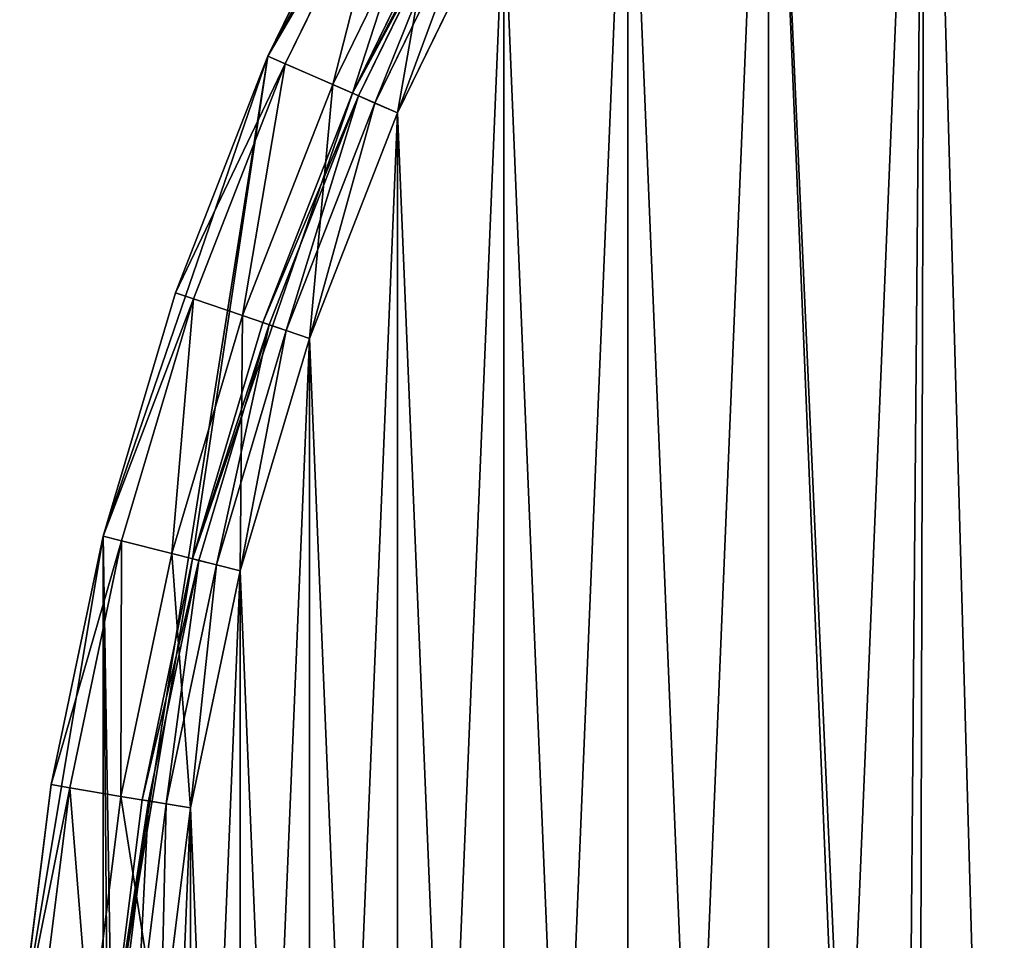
# Model space of a CAD drawing. Extents: x 4 to 698, y -308 to 195.
# Tile 175 of 256: x 300 to 316, y 6 to 21. Entities that reach past the tile are written whole.
import ezdxf

# ---------------------------------------------------------------- set-up
doc = ezdxf.new("R2010")
doc.units = 0
doc.header["$LTSCALE"] = 25.4
doc.layers.get('0').update_dxf_attribs({"color": 13, "linetype": 'CONTINUOUS'})

# ---------------------------------------------------------------- blocks, each defined once
blk = doc.blocks.new('DISK-III-7644_STL')
at = {"color": 250}
for p, q in [((304.379, 20.085, 585.61), (308.31, 27.347, 585.61)), ((304.379, 20.085, 585.61), (308.31, 27.347, 585.61)), ((309.566, 26.527, 585.61), (305.753, 19.482, 585.61)), ((309.566, 26.527, 585.61), (305.753, 19.482, 585.61)), ((304.379, 20.085, 585.61), (306.194, 23.797, 558.91)), ((306.194, 23.797, 558.91), (304.379, 20.085, 558.91)), ((304.379, 20.085, 585.61), (306.194, 23.797, 558.91)), ((306.194, 23.797, 558.91), (304.379, 20.085, 558.91)), ((306.465, 23.651, 557.76), (304.662, 19.961, 557.76)), ((306.465, 23.651, 557.76), (304.662, 19.961, 557.76)), ((307.206, 23.25, 556.918), (305.433, 19.623, 556.918)), ((307.206, 23.25, 556.918), (305.433, 19.623, 556.918)), ((305.753, 19.482, 585.61), (307.514, 23.083, 558.91)), ((305.753, 19.482, 585.61), (307.514, 23.083, 558.91)), ((305.753, 19.482, 558.91), (307.514, 23.083, 558.91)), ((305.753, 19.482, 558.91), (307.514, 23.083, 558.91)), ((305.851, 19.439, 558.51), (307.608, 23.032, 558.51)), ((305.851, 19.439, 558.51), (307.608, 23.032, 558.51)), ((306.119, 19.322, 558.217), (307.865, 22.893, 558.217)), ((306.119, 19.322, 558.217), (307.865, 22.893, 558.217)), ((306.486, 19.161, 556.61), (308.217, 22.703, 556.61)), ((306.486, 19.161, 558.11), (308.217, 22.703, 558.11)), ((306.486, 19.161, 556.61), (308.217, 22.703, 556.61)), ((306.486, 19.161, 558.11), (308.217, 22.703, 558.11)), ((301.698, 12.274, 585.61), (304.379, 20.085, 585.61)), ((301.698, 12.274, 585.61), (304.379, 20.085, 585.61)), ((304.379, 20.085, 585.61), (302.877, 16.235, 558.91)), ((304.379, 20.085, 585.61), (302.877, 16.235, 558.91)), ((304.379, 20.085, 558.91), (302.877, 16.235, 558.91)), ((304.379, 20.085, 558.91), (302.877, 16.235, 558.91)), ((304.379, 20.085, 585.61), (304.379, 20.085, 558.91)), ((304.379, 20.085, 585.61), (304.379, 20.085, 558.91)), ((304.662, 19.961, 557.76), (304.379, 20.085, 558.91)), ((304.662, 19.961, 557.76), (304.379, 20.085, 558.91)), ((304.662, 19.961, 557.76), (303.169, 16.135, 557.76)), ((304.662, 19.961, 557.76), (303.169, 16.135, 557.76)), ((305.433, 19.623, 556.918), (304.662, 19.961, 557.76)), ((305.433, 19.623, 556.918), (304.662, 19.961, 557.76)), ((305.433, 19.623, 556.918), (303.965, 15.862, 556.918)), ((305.433, 19.623, 556.918), (303.965, 15.862, 556.918)), ((306.486, 19.161, 556.61), (305.433, 19.623, 556.918)), ((306.486, 19.161, 556.61), (305.433, 19.623, 556.918)), ((305.753, 19.482, 585.61), (303.152, 11.906, 585.61)), ((305.753, 19.482, 585.61), (303.152, 11.906, 585.61)), ((305.753, 19.482, 585.61), (304.296, 15.748, 558.91)), ((304.296, 15.748, 558.91), (305.753, 19.482, 558.91)), ((305.753, 19.482, 585.61), (304.296, 15.748, 558.91)), ((304.296, 15.748, 558.91), (305.753, 19.482, 558.91)), ((304.397, 15.713, 558.51), (305.851, 19.439, 558.51)), ((304.397, 15.713, 558.51), (305.851, 19.439, 558.51)), ((305.753, 19.482, 585.61), (305.753, 19.482, 558.91)), ((305.753, 19.482, 585.61), (305.753, 19.482, 558.91)), ((305.753, 19.482, 558.91), (305.851, 19.439, 558.51)), ((305.753, 19.482, 558.91), (305.851, 19.439, 558.51)), ((305.851, 19.439, 558.51), (306.119, 19.322, 558.217)), ((305.851, 19.439, 558.51), (306.119, 19.322, 558.217)), ((304.674, 15.618, 558.217), (306.119, 19.322, 558.217)), ((304.674, 15.618, 558.217), (306.119, 19.322, 558.217)), ((306.119, 19.322, 558.217), (306.486, 19.161, 558.11)), ((306.119, 19.322, 558.217), (306.486, 19.161, 558.11)), ((305.053, 15.488, 556.61), (306.486, 19.161, 556.61)), ((305.053, 15.488, 558.11), (306.486, 19.161, 558.11)), ((305.053, 15.488, 556.61), (306.486, 19.161, 556.61)), ((305.053, 15.488, 558.11), (306.486, 19.161, 558.11)), ((301.698, 12.274, 585.61), (302.877, 16.235, 558.91)), ((302.877, 16.235, 558.91), (301.698, 12.274, 558.91)), ((301.698, 12.274, 585.61), (302.877, 16.235, 558.91)), ((302.877, 16.235, 558.91), (301.698, 12.274, 558.91)), ((303.169, 16.135, 557.76), (302.877, 16.235, 558.91)), ((303.169, 16.135, 557.76), (302.877, 16.235, 558.91)), ((303.169, 16.135, 557.76), (301.997, 12.199, 557.76)), ((303.169, 16.135, 557.76), (301.997, 12.199, 557.76)), ((303.965, 15.862, 556.918), (303.169, 16.135, 557.76)), ((303.965, 15.862, 556.918), (303.169, 16.135, 557.76)), ((303.965, 15.862, 556.918), (302.813, 11.992, 556.918)), ((303.965, 15.862, 556.918), (302.813, 11.992, 556.918)), ((303.152, 11.906, 585.61), (304.296, 15.748, 558.91)), ((303.152, 11.906, 585.61), (304.296, 15.748, 558.91)), ((303.152, 11.906, 558.91), (304.296, 15.748, 558.91)), ((303.152, 11.906, 558.91), (304.296, 15.748, 558.91)), ((303.256, 11.88, 558.51), (304.397, 15.713, 558.51)), ((303.256, 11.88, 558.51), (304.397, 15.713, 558.51)), ((305.053, 15.488, 556.61), (303.965, 15.862, 556.918)), ((305.053, 15.488, 556.61), (303.965, 15.862, 556.918)), ((304.296, 15.748, 558.91), (304.397, 15.713, 558.51)), ((304.296, 15.748, 558.91), (304.397, 15.713, 558.51)), ((304.397, 15.713, 558.51), (304.674, 15.618, 558.217)), ((304.397, 15.713, 558.51), (304.674, 15.618, 558.217)), ((303.54, 11.808, 558.217), (304.674, 15.618, 558.217)), ((303.54, 11.808, 558.217), (304.674, 15.618, 558.217)), ((304.674, 15.618, 558.217), (305.053, 15.488, 558.11)), ((304.674, 15.618, 558.217), (305.053, 15.488, 558.11)), ((303.928, 11.71, 556.61), (305.053, 15.488, 556.61)), ((303.928, 11.71, 558.11), (305.053, 15.488, 558.11)), ((303.928, 11.71, 556.61), (305.053, 15.488, 556.61)), ((303.928, 11.71, 558.11), (305.053, 15.488, 558.11)), ((300.339, 4.129, 585.61), (301.698, 12.274, 585.61)), ((300.339, 4.129, 585.61), (301.698, 12.274, 585.61)), ((301.698, 12.274, 585.61), (300.85, 8.23, 558.91)), ((301.698, 12.274, 585.61), (300.85, 8.23, 558.91)), ((301.698, 12.274, 558.91), (300.85, 8.23, 558.91)), ((301.698, 12.274, 558.91), (300.85, 8.23, 558.91)), ((301.997, 12.199, 557.76), (301.154, 8.179, 557.76)), ((301.997, 12.199, 557.76), (301.154, 8.179, 557.76)), ((301.698, 12.274, 585.61), (301.698, 12.274, 558.91)), ((301.698, 12.274, 585.61), (301.698, 12.274, 558.91)), ((301.997, 12.199, 557.76), (301.698, 12.274, 558.91)), ((301.997, 12.199, 557.76), (301.698, 12.274, 558.91)), ((302.813, 11.992, 556.918), (301.997, 12.199, 557.76)), ((302.813, 11.992, 556.918), (301.997, 12.199, 557.76)), ((303.152, 11.906, 585.61), (301.834, 4.005, 585.61)), ((303.152, 11.906, 585.61), (301.834, 4.005, 585.61)), ((302.813, 11.992, 556.918), (301.984, 8.04, 556.918)), ((302.813, 11.992, 556.918), (301.984, 8.04, 556.918)), ((303.152, 11.906, 585.61), (302.33, 7.983, 558.91)), ((302.33, 7.983, 558.91), (303.152, 11.906, 558.91)), ((303.152, 11.906, 585.61), (302.33, 7.983, 558.91)), ((302.33, 7.983, 558.91), (303.152, 11.906, 558.91)), ((302.435, 7.965, 558.51), (303.256, 11.88, 558.51)), ((302.435, 7.965, 558.51), (303.256, 11.88, 558.51)), ((303.928, 11.71, 556.61), (302.813, 11.992, 556.918)), ((303.928, 11.71, 556.61), (302.813, 11.992, 556.918)), ((303.152, 11.906, 585.61), (303.152, 11.906, 558.91)), ((303.152, 11.906, 585.61), (303.152, 11.906, 558.91)), ((303.152, 11.906, 558.91), (303.256, 11.88, 558.51)), ((303.152, 11.906, 558.91), (303.256, 11.88, 558.51)), ((303.256, 11.88, 558.51), (303.54, 11.808, 558.217)), ((303.256, 11.88, 558.51), (303.54, 11.808, 558.217)), ((302.724, 7.917, 558.217), (303.54, 11.808, 558.217)), ((302.724, 7.917, 558.217), (303.54, 11.808, 558.217)), ((303.119, 7.851, 556.61), (303.928, 11.71, 556.61)), ((303.119, 7.851, 558.11), (303.928, 11.71, 558.11)), ((303.119, 7.851, 556.61), (303.928, 11.71, 556.61)), ((303.119, 7.851, 558.11), (303.928, 11.71, 558.11)), ((303.54, 11.808, 558.217), (303.928, 11.71, 558.11)), ((303.54, 11.808, 558.217), (303.928, 11.71, 558.11)), ((300.339, 4.129, 585.61), (300.85, 8.23, 558.91)), ((300.85, 8.23, 558.91), (300.339, 4.129, 558.91)), ((300.339, 4.129, 585.61), (300.85, 8.23, 558.91)), ((300.85, 8.23, 558.91), (300.339, 4.129, 558.91)), ((301.154, 8.179, 557.76), (300.646, 4.104, 557.76)), ((301.154, 8.179, 557.76), (300.646, 4.104, 557.76)), ((301.154, 8.179, 557.76), (300.85, 8.23, 558.91)), ((301.154, 8.179, 557.76), (300.85, 8.23, 558.91)), ((301.984, 8.04, 556.918), (301.154, 8.179, 557.76)), ((301.984, 8.04, 556.918), (301.154, 8.179, 557.76)), ((301.984, 8.04, 556.918), (301.485, 4.034, 556.918)), ((301.984, 8.04, 556.918), (301.485, 4.034, 556.918)), ((303.119, 7.851, 556.61), (301.984, 8.04, 556.918)), ((303.119, 7.851, 556.61), (301.984, 8.04, 556.918)), ((301.834, 4.005, 585.61), (302.33, 7.983, 558.91)), ((301.834, 4.005, 585.61), (302.33, 7.983, 558.91)), ((301.834, 4.005, 558.91), (302.33, 7.983, 558.91)), ((301.834, 4.005, 558.91), (302.33, 7.983, 558.91)), ((301.941, 3.996, 558.51), (302.435, 7.965, 558.51)), ((301.941, 3.996, 558.51), (302.435, 7.965, 558.51)), ((302.232, 3.972, 558.217), (302.724, 7.917, 558.217)), ((302.232, 3.972, 558.217), (302.724, 7.917, 558.217)), ((302.33, 7.983, 558.91), (302.435, 7.965, 558.51)), ((302.33, 7.983, 558.91), (302.435, 7.965, 558.51)), ((302.435, 7.965, 558.51), (302.724, 7.917, 558.217)), ((302.435, 7.965, 558.51), (302.724, 7.917, 558.217)), ((302.724, 7.917, 558.217), (303.119, 7.851, 558.11)), ((302.724, 7.917, 558.217), (303.119, 7.851, 558.11)), ((302.631, 3.939, 556.61), (303.119, 7.851, 556.61)), ((302.631, 3.939, 558.11), (303.119, 7.851, 558.11)), ((302.631, 3.939, 556.61), (303.119, 7.851, 556.61)), ((302.631, 3.939, 558.11), (303.119, 7.851, 558.11))]:
    blk.add_line(p, q, dxfattribs=at)
mesh = blk.add_polyface(dxfattribs=at)
corners = [(301.698, -12.274, 585.61), (300.339, 4.129, 585.61), (300.339, -4.129, 585.61), (301.698, 12.274, 585.61), (301.834, -4.005, 585.61), (304.379, -20.085, 585.61), (303.152, -11.906, 585.61), (305.753, -19.482, 585.61), (308.31, -27.347, 585.61), (309.566, -26.527, 585.61), (313.382, -33.864, 585.61), (314.486, -32.848, 585.61), (319.457, -39.457, 585.61), (320.379, -38.273, 585.61), (326.371, -43.974, 585.61), (327.085, -42.654, 585.61), (333.933, -47.291, 585.61), (334.42, -45.872, 585.61), (341.938, -49.318, 585.61), (342.185, -47.839, 585.61), (350.168, -50, 585.61), (350.168, -48.5, 585.61), (358.398, -49.318, 585.61), (358.151, -47.839, 585.61), (365.916, -45.872, 585.61), (366.403, -47.291, 585.61), (373.252, -42.654, 585.61), (373.966, -43.974, 585.61), (379.957, -38.273, 585.61), (380.879, -39.457, 585.61), (385.851, -32.848, 585.61), (386.954, -33.864, 585.61), (390.771, -26.527, 585.61), (392.026, -27.347, 585.61), (394.583, -19.482, 585.61), (395.957, -20.085, 585.61), (397.184, -11.906, 585.61), (398.638, -12.274, 585.61), (398.502, -4.005, 585.61), (398.502, 4.005, 585.61), (301.834, 4.005, 585.61), (304.379, 20.085, 585.61), (303.152, 11.906, 585.61), (305.753, 19.482, 585.61), (308.31, 27.347, 585.61), (309.566, 26.527, 585.61), (313.382, 33.864, 585.61), (314.486, 32.848, 585.61), (319.457, 39.457, 585.61), (320.379, 38.273, 585.61), (326.371, 43.974, 585.61), (327.085, 42.654, 585.61), (333.933, 47.291, 585.61), (334.42, 45.872, 585.61), (341.938, 49.318, 585.61), (342.185, 47.839, 585.61), (350.168, 50, 585.61), (350.168, 48.5, 585.61), (358.151, 47.839, 585.61), (358.398, 49.318, 585.61), (365.916, 45.872, 585.61), (366.403, 47.291, 585.61), (373.252, 42.654, 585.61), (373.966, 43.974, 585.61), (379.957, 38.273, 585.61), (380.879, 39.457, 585.61), (385.851, 32.848, 585.61), (386.954, 33.864, 585.61), (390.771, 26.527, 585.61), (392.026, 27.347, 585.61), (394.583, 19.482, 585.61), (395.957, 20.085, 585.61), (397.184, 11.906, 585.61), (398.638, 12.274, 585.61), (399.997, -4.129, 585.61), (399.997, 4.129, 585.61)]
mesh.append_faces([[corners[k] for k in face] for face in [(0, 1, 2), (73, 74, 75)]], dxfattribs={"vtx0": -1, "color": 250})
mesh.append_faces([[corners[k] for k in face] for face in [(1, 0, 3), (4, 5, 6), (6, 5, 7), (7, 8, 9), (9, 10, 11), (11, 12, 13), (13, 14, 15), (15, 16, 17), (17, 18, 19), (19, 20, 21), (21, 22, 23), (23, 22, 24), (24, 25, 26), (26, 27, 28), (28, 29, 30), (30, 31, 32), (32, 33, 34), (34, 35, 36), (36, 37, 38), (38, 37, 39), (3, 40, 41), (40, 3, 4), (41, 43, 44), (44, 45, 46), (46, 47, 48), (48, 49, 50), (50, 51, 52), (52, 53, 54), (54, 55, 56), (56, 58, 59), (59, 60, 61), (61, 62, 63), (63, 64, 65), (65, 66, 67), (67, 68, 69), (69, 70, 71), (71, 72, 73)]], dxfattribs={"vtx0": -1, "vtx1": -1, "color": 250})
mesh.append_faces([[corners[k] for k in face] for face in [(3, 0, 4), (73, 39, 37)]], dxfattribs={"vtx0": -1, "vtx1": -1, "vtx2": -1, "color": 250})
mesh.append_faces([[corners[k] for k in face] for face in [(4, 0, 5), (7, 5, 8), (9, 8, 10), (11, 10, 12), (13, 12, 14), (15, 14, 16), (17, 16, 18), (19, 18, 20), (21, 20, 22), (24, 22, 25), (26, 25, 27), (28, 27, 29), (30, 29, 31), (32, 31, 33), (34, 33, 35), (36, 35, 37), (41, 40, 42), (41, 42, 43), (44, 43, 45), (46, 45, 47), (48, 47, 49), (50, 49, 51), (52, 51, 53), (54, 53, 55), (56, 55, 57), (56, 57, 58), (59, 58, 60), (61, 60, 62), (63, 62, 64), (65, 64, 66), (67, 66, 68), (69, 68, 70), (71, 70, 72), (73, 72, 39), (73, 37, 74)]], dxfattribs={"vtx0": -1, "vtx2": -1, "color": 250})
mesh = blk.add_polyface(dxfattribs=at)
corners = [(344.956, 34.367, 556.61), (346.229, -47.537, 556.61), (342.317, -47.049, 556.61), (345.847, 32.018, 556.61), (347.728, 30.351, 556.61), (350.168, -47.7, 556.61), (350.168, 29.75, 556.61), (352.608, 30.351, 556.61), (354.107, -47.537, 556.61), (354.489, 32.018, 556.61), (358.019, -47.049, 556.61), (355.38, 34.367, 556.61), (358.019, 47.049, 556.61), (361.878, 46.24, 556.61), (361.878, -46.24, 556.61), (365.656, 45.115, 556.61), (365.656, -45.115, 556.61), (369.329, 43.682, 556.61), (369.329, -43.682, 556.61), (372.871, 41.951, 556.61), (372.871, -41.951, 556.61), (376.258, 39.933, 556.61), (375.267, -18.133, 556.61), (375.57, -15.638, 556.61), (376.998, -13.57, 556.61), (379.466, 37.642, 556.61), (379.223, -12.403, 556.61), (381.735, -12.403, 556.61), (382.474, 35.094, 556.61), (383.96, -13.57, 556.61), (385.262, 32.306, 556.61), (385.388, -15.638, 556.61), (387.81, 29.298, 556.61), (385.691, -18.133, 556.61), (376.258, -39.933, 556.61), (376.158, -20.482, 556.61), (378.039, -22.149, 556.61), (379.466, -37.642, 556.61), (380.479, -22.75, 556.61), (382.474, -35.094, 556.61), (382.919, -22.149, 556.61), (385.262, -32.306, 556.61), (384.8, -20.482, 556.61), (387.81, -29.298, 556.61), (390.101, 26.089, 556.61), (390.101, -26.089, 556.61), (392.119, 22.703, 556.61), (392.119, -22.703, 556.61), (393.851, 19.161, 556.61), (393.851, -19.161, 556.61), (395.284, 15.488, 556.61), (395.284, -15.488, 556.61), (396.409, 11.71, 556.61), (396.409, -11.71, 556.61), (397.218, 7.851, 556.61), (397.218, -7.851, 556.61), (397.705, 3.939, 556.61), (397.705, -3.939, 556.61), (397.868, 0, 556.61), (314.646, -18.133, 556.61), (315.074, -32.306, 556.61), (312.526, -29.298, 556.61), (315.537, -20.482, 556.61), (317.862, -35.094, 556.61), (317.417, -22.149, 556.61), (319.857, -22.75, 556.61), (320.87, -37.642, 556.61), (322.297, -22.149, 556.61), (324.079, -39.933, 556.61), (324.178, -20.482, 556.61), (327.465, -41.951, 556.61), (325.069, -18.133, 556.61), (327.465, 41.951, 556.61), (331.007, 43.682, 556.61), (331.007, -43.682, 556.61), (334.68, 45.115, 556.61), (334.68, -45.115, 556.61), (338.458, 46.24, 556.61), (338.458, -46.24, 556.61), (342.317, 47.049, 556.61), (346.229, 47.537, 556.61), (345.259, 36.862, 556.61), (346.687, 38.93, 556.61), (350.168, 47.7, 556.61), (348.912, 40.097, 556.61), (351.425, 40.097, 556.61), (354.107, 47.537, 556.61), (353.65, 38.93, 556.61), (355.077, 36.862, 556.61), (302.631, 3.939, 556.61), (302.631, -3.939, 556.61), (302.468, 0, 556.61), (303.119, 7.851, 556.61), (303.119, -7.851, 556.61), (303.928, 11.71, 556.61), (303.928, -11.71, 556.61), (305.053, 15.488, 556.61), (305.053, -15.488, 556.61), (306.486, 19.161, 556.61), (306.486, -19.161, 556.61), (308.217, 22.703, 556.61), (308.217, -22.703, 556.61), (310.235, 26.089, 556.61), (310.235, -26.089, 556.61), (312.526, 29.298, 556.61), (315.074, 32.306, 556.61), (314.948, -15.638, 556.61), (316.376, -13.57, 556.61), (317.862, 35.094, 556.61), (318.601, -12.403, 556.61), (320.87, 37.642, 556.61), (321.114, -12.403, 556.61), (324.079, 39.933, 556.61), (323.339, -13.57, 556.61), (324.766, -15.638, 556.61)]
mesh.append_faces([[corners[k] for k in face] for face in [(57, 56, 58), (89, 90, 91)]], dxfattribs={"vtx0": -1, "color": 250})
mesh.append_faces([[corners[k] for k in face] for face in [(1, 4, 5), (5, 7, 8), (8, 9, 10), (10, 13, 14), (14, 15, 16), (16, 17, 18), (18, 19, 20), (22, 21, 23), (23, 21, 24), (24, 25, 26), (26, 25, 27), (27, 28, 29), (29, 30, 31), (31, 32, 33), (34, 36, 37), (37, 38, 39), (39, 40, 41), (41, 33, 43), (43, 44, 45), (45, 46, 47), (47, 48, 49), (49, 50, 51), (51, 52, 53), (53, 54, 55), (55, 56, 57), (60, 62, 63), (63, 65, 66), (66, 67, 68), (68, 69, 70), (70, 73, 74), (74, 75, 76), (76, 77, 78), (78, 79, 2), (0, 80, 81), (81, 80, 82), (82, 83, 84), (84, 83, 85), (85, 86, 87), (87, 86, 88), (88, 12, 11), (90, 92, 93), (93, 94, 95), (95, 96, 97), (97, 98, 99), (99, 100, 101), (101, 102, 103), (103, 104, 61), (59, 105, 106), (106, 105, 107), (107, 108, 109), (109, 110, 111), (111, 112, 113), (113, 112, 114), (114, 72, 71)]], dxfattribs={"vtx0": -1, "vtx1": -1, "color": 250})
mesh.append_faces([[corners[k] for k in face] for face in [(10, 11, 12), (20, 21, 22), (43, 33, 32), (70, 71, 72), (2, 79, 0), (61, 105, 59)]], dxfattribs={"vtx0": -1, "vtx1": -1, "vtx2": -1, "color": 250})
mesh.append_faces([[corners[k] for k in face] for face in [(0, 1, 2), (1, 0, 3), (1, 3, 4), (5, 4, 6), (5, 6, 7), (8, 7, 9), (10, 9, 11), (10, 12, 13), (14, 13, 15), (16, 15, 17), (18, 17, 19), (20, 19, 21), (24, 21, 25), (27, 25, 28), (29, 28, 30), (31, 30, 32), (22, 34, 20), (34, 22, 35), (34, 35, 36), (37, 36, 38), (39, 38, 40), (41, 40, 42), (41, 42, 33), (43, 32, 44), (45, 44, 46), (47, 46, 48), (49, 48, 50), (51, 50, 52), (53, 52, 54), (55, 54, 56), (59, 60, 61), (60, 59, 62), (63, 62, 64), (63, 64, 65), (66, 65, 67), (68, 67, 69), (70, 69, 71), (70, 72, 73), (74, 73, 75), (76, 75, 77), (78, 77, 79), (0, 79, 80), (82, 80, 83), (85, 83, 86), (88, 86, 12), (90, 89, 92), (93, 92, 94), (95, 94, 96), (97, 96, 98), (99, 98, 100), (101, 100, 102), (103, 102, 104), (61, 104, 105), (107, 105, 108), (109, 108, 110), (111, 110, 112), (114, 112, 72)]], dxfattribs={"vtx0": -1, "vtx2": -1, "color": 250})
mesh = blk.add_polyface(dxfattribs=at)
corners = [(314.646, -18.133, 558.11), (315.074, 32.306, 558.11), (312.526, 29.298, 558.11), (314.948, -15.638, 558.11), (316.376, -13.57, 558.11), (317.862, 35.094, 558.11), (318.601, -12.403, 558.11), (320.87, 37.642, 558.11), (321.114, -12.403, 558.11), (324.079, 39.933, 558.11), (323.339, -13.57, 558.11), (324.766, -15.638, 558.11), (327.465, 41.951, 558.11), (325.069, -18.133, 558.11), (327.465, -41.951, 558.11), (331.007, -43.682, 558.11), (331.007, 43.682, 558.11), (334.68, -45.115, 558.11), (334.68, 45.115, 558.11), (338.458, -46.24, 558.11), (338.458, 46.24, 558.11), (342.317, -47.049, 558.11), (342.317, 47.049, 558.11), (346.229, -47.537, 558.11), (344.956, 34.367, 558.11), (345.847, 32.018, 558.11), (347.728, 30.351, 558.11), (350.168, -47.7, 558.11), (350.168, 29.75, 558.11), (354.107, -47.537, 558.11), (352.608, 30.351, 558.11), (354.489, 32.018, 558.11), (358.019, -47.049, 558.11), (355.38, 34.367, 558.11), (302.631, -3.939, 558.11), (302.631, 3.939, 558.11), (302.468, 0, 558.11), (303.119, -7.851, 558.11), (303.119, 7.851, 558.11), (303.928, -11.71, 558.11), (303.928, 11.71, 558.11), (305.053, -15.488, 558.11), (305.053, 15.488, 558.11), (306.486, -19.161, 558.11), (306.486, 19.161, 558.11), (308.217, -22.703, 558.11), (308.217, 22.703, 558.11), (310.235, -26.089, 558.11), (310.235, 26.089, 558.11), (312.526, -29.298, 558.11), (315.074, -32.306, 558.11), (315.537, -20.482, 558.11), (317.862, -35.094, 558.11), (317.417, -22.149, 558.11), (319.857, -22.75, 558.11), (320.87, -37.642, 558.11), (322.297, -22.149, 558.11), (324.079, -39.933, 558.11), (324.178, -20.482, 558.11), (346.229, 47.537, 558.11), (345.259, 36.862, 558.11), (346.687, 38.93, 558.11), (350.168, 47.7, 558.11), (348.912, 40.097, 558.11), (351.425, 40.097, 558.11), (354.107, 47.537, 558.11), (353.65, 38.93, 558.11), (355.077, 36.862, 558.11), (358.019, 47.049, 558.11), (361.878, -46.24, 558.11), (361.878, 46.24, 558.11), (365.656, -45.115, 558.11), (365.656, 45.115, 558.11), (369.329, -43.682, 558.11), (369.329, 43.682, 558.11), (372.871, -41.951, 558.11), (372.871, 41.951, 558.11), (375.267, -18.133, 558.11), (376.258, -39.933, 558.11), (376.158, -20.482, 558.11), (378.039, -22.149, 558.11), (379.466, -37.642, 558.11), (380.479, -22.75, 558.11), (382.474, -35.094, 558.11), (382.919, -22.149, 558.11), (385.262, -32.306, 558.11), (384.8, -20.482, 558.11), (385.691, -18.133, 558.11), (387.81, -29.298, 558.11), (376.258, 39.933, 558.11), (375.57, -15.638, 558.11), (376.998, -13.57, 558.11), (379.466, 37.642, 558.11), (379.223, -12.403, 558.11), (381.735, -12.403, 558.11), (382.474, 35.094, 558.11), (383.96, -13.57, 558.11), (385.262, 32.306, 558.11), (385.388, -15.638, 558.11), (387.81, 29.298, 558.11), (390.101, -26.089, 558.11), (390.101, 26.089, 558.11), (392.119, -22.703, 558.11), (392.119, 22.703, 558.11), (393.851, -19.161, 558.11), (393.851, 19.161, 558.11), (395.284, -15.488, 558.11), (395.284, 15.488, 558.11), (396.409, -11.71, 558.11), (396.409, 11.71, 558.11), (397.218, -7.851, 558.11), (397.218, 7.851, 558.11), (397.705, -3.939, 558.11), (397.705, 3.939, 558.11), (397.868, 0, 558.11)]
mesh.append_faces([[corners[k] for k in face] for face in [(34, 35, 36), (113, 112, 114)]], dxfattribs={"vtx0": -1, "color": 250})
mesh.append_faces([[corners[k] for k in face] for face in [(1, 4, 5), (5, 6, 7), (7, 8, 9), (9, 11, 12), (12, 15, 16), (16, 17, 18), (18, 19, 20), (20, 21, 22), (24, 23, 25), (25, 23, 26), (26, 27, 28), (28, 29, 30), (30, 29, 31), (31, 32, 33), (35, 37, 38), (38, 39, 40), (40, 41, 42), (42, 43, 44), (44, 45, 46), (46, 47, 48), (48, 49, 2), (0, 50, 51), (51, 52, 53), (53, 52, 54), (54, 55, 56), (56, 57, 58), (58, 14, 13), (59, 61, 62), (62, 64, 65), (65, 67, 68), (68, 69, 70), (70, 71, 72), (72, 73, 74), (74, 75, 76), (77, 78, 79), (79, 78, 80), (80, 81, 82), (82, 83, 84), (84, 85, 86), (86, 85, 87), (89, 91, 92), (92, 94, 95), (95, 96, 97), (97, 98, 99), (99, 100, 101), (101, 102, 103), (103, 104, 105), (105, 106, 107), (107, 108, 109), (109, 110, 111), (111, 112, 113)]], dxfattribs={"vtx0": -1, "vtx1": -1, "color": 250})
mesh.append_faces([[corners[k] for k in face] for face in [(12, 13, 14), (22, 23, 24), (2, 50, 0), (68, 33, 32), (76, 75, 77), (99, 87, 88)]], dxfattribs={"vtx0": -1, "vtx1": -1, "vtx2": -1, "color": 250})
mesh.append_faces([[corners[k] for k in face] for face in [(0, 1, 2), (1, 0, 3), (1, 3, 4), (5, 4, 6), (7, 6, 8), (9, 8, 10), (9, 10, 11), (12, 11, 13), (12, 14, 15), (16, 15, 17), (18, 17, 19), (20, 19, 21), (22, 21, 23), (26, 23, 27), (28, 27, 29), (31, 29, 32), (35, 34, 37), (38, 37, 39), (40, 39, 41), (42, 41, 43), (44, 43, 45), (46, 45, 47), (48, 47, 49), (2, 49, 50), (51, 50, 52), (54, 52, 55), (56, 55, 57), (58, 57, 14), (24, 59, 22), (59, 24, 60), (59, 60, 61), (62, 61, 63), (62, 63, 64), (65, 64, 66), (65, 66, 67), (68, 67, 33), (68, 32, 69), (70, 69, 71), (72, 71, 73), (74, 73, 75), (77, 75, 78), (80, 78, 81), (82, 81, 83), (84, 83, 85), (87, 85, 88), (77, 89, 76), (89, 77, 90), (89, 90, 91), (92, 91, 93), (92, 93, 94), (95, 94, 96), (97, 96, 98), (99, 98, 87), (99, 88, 100), (101, 100, 102), (103, 102, 104), (105, 104, 106), (107, 106, 108), (109, 108, 110), (111, 110, 112)]], dxfattribs={"vtx0": -1, "vtx2": -1, "color": 250})
mesh = blk.add_polyface(dxfattribs=at)
corners = [(308.31, 27.347, 585.61), (306.194, 23.797, 558.91), (304.379, 20.085, 585.61)]
mesh.append_faces([[corners[k] for k in face] for face in [(0, 1, 2)]], dxfattribs={"color": 250})
mesh = blk.add_polyface(dxfattribs=at)
corners = [(309.566, 26.527, 585.61), (305.753, 19.482, 585.61), (307.514, 23.083, 558.91)]
mesh.append_faces([[corners[k] for k in face] for face in [(0, 1, 2)]], dxfattribs={"color": 250})
mesh = blk.add_polyface(dxfattribs=at)
corners = [(306.194, 23.797, 558.91), (304.379, 20.085, 558.91), (304.379, 20.085, 585.61)]
mesh.append_faces([[corners[k] for k in face] for face in [(0, 1, 2)]], dxfattribs={"color": 250})
mesh = blk.add_polyface(dxfattribs=at)
corners = [(304.379, 20.085, 558.91), (306.465, 23.651, 557.76), (304.662, 19.961, 557.76), (306.194, 23.797, 558.91)]
mesh.append_faces([[corners[k] for k in face] for face in [(0, 1, 2), (1, 0, 3)]], dxfattribs={"vtx0": -1, "color": 250})
mesh = blk.add_polyface(dxfattribs=at)
corners = [(306.465, 23.651, 557.76), (305.433, 19.623, 556.918), (304.662, 19.961, 557.76), (307.206, 23.25, 556.918)]
mesh.append_faces([[corners[k] for k in face] for face in [(0, 1, 2), (1, 0, 3)]], dxfattribs={"vtx0": -1, "color": 250})
mesh = blk.add_polyface(dxfattribs=at)
corners = [(307.206, 23.25, 556.918), (306.486, 19.161, 556.61), (305.433, 19.623, 556.918), (308.217, 22.703, 556.61)]
mesh.append_faces([[corners[k] for k in face] for face in [(0, 1, 2), (1, 0, 3)]], dxfattribs={"vtx0": -1, "color": 250})
mesh = blk.add_polyface(dxfattribs=at)
corners = [(307.514, 23.083, 558.91), (305.753, 19.482, 585.61), (305.753, 19.482, 558.91)]
mesh.append_faces([[corners[k] for k in face] for face in [(0, 1, 2)]], dxfattribs={"color": 250})
mesh = blk.add_polyface(dxfattribs=at)
corners = [(307.608, 23.032, 558.51), (305.753, 19.482, 558.91), (305.851, 19.439, 558.51), (307.514, 23.083, 558.91)]
mesh.append_faces([[corners[k] for k in face] for face in [(0, 1, 2), (1, 0, 3)]], dxfattribs={"vtx0": -1, "color": 250})
mesh = blk.add_polyface(dxfattribs=at)
corners = [(306.119, 19.322, 558.217), (307.608, 23.032, 558.51), (305.851, 19.439, 558.51), (307.865, 22.893, 558.217)]
mesh.append_faces([[corners[k] for k in face] for face in [(0, 1, 2), (1, 0, 3)]], dxfattribs={"vtx0": -1, "color": 250})
mesh = blk.add_polyface(dxfattribs=at)
corners = [(306.486, 19.161, 558.11), (307.865, 22.893, 558.217), (306.119, 19.322, 558.217), (308.217, 22.703, 558.11)]
mesh.append_faces([[corners[k] for k in face] for face in [(0, 1, 2), (1, 0, 3)]], dxfattribs={"vtx0": -1, "color": 250})
mesh = blk.add_polyface(dxfattribs=at)
corners = [(304.379, 20.085, 585.61), (302.877, 16.235, 558.91), (301.698, 12.274, 585.61)]
mesh.append_faces([[corners[k] for k in face] for face in [(0, 1, 2)]], dxfattribs={"color": 250})
mesh = blk.add_polyface(dxfattribs=at)
corners = [(304.379, 20.085, 558.91), (302.877, 16.235, 558.91), (304.379, 20.085, 585.61)]
mesh.append_faces([[corners[k] for k in face] for face in [(0, 1, 2)]], dxfattribs={"color": 250})
mesh = blk.add_polyface(dxfattribs=at)
corners = [(302.877, 16.235, 558.91), (304.662, 19.961, 557.76), (303.169, 16.135, 557.76), (304.379, 20.085, 558.91)]
mesh.append_faces([[corners[k] for k in face] for face in [(0, 1, 2), (1, 0, 3)]], dxfattribs={"vtx0": -1, "color": 250})
mesh = blk.add_polyface(dxfattribs=at)
corners = [(304.662, 19.961, 557.76), (303.965, 15.862, 556.918), (303.169, 16.135, 557.76), (305.433, 19.623, 556.918)]
mesh.append_faces([[corners[k] for k in face] for face in [(0, 1, 2), (1, 0, 3)]], dxfattribs={"vtx0": -1, "color": 250})
mesh = blk.add_polyface(dxfattribs=at)
corners = [(305.433, 19.623, 556.918), (305.053, 15.488, 556.61), (303.965, 15.862, 556.918), (306.486, 19.161, 556.61)]
mesh.append_faces([[corners[k] for k in face] for face in [(0, 1, 2), (1, 0, 3)]], dxfattribs={"vtx0": -1, "color": 250})
mesh = blk.add_polyface(dxfattribs=at)
corners = [(305.753, 19.482, 585.61), (303.152, 11.906, 585.61), (304.296, 15.748, 558.91)]
mesh.append_faces([[corners[k] for k in face] for face in [(0, 1, 2)]], dxfattribs={"color": 250})
mesh = blk.add_polyface(dxfattribs=at)
corners = [(305.753, 19.482, 585.61), (304.296, 15.748, 558.91), (305.753, 19.482, 558.91)]
mesh.append_faces([[corners[k] for k in face] for face in [(0, 1, 2)]], dxfattribs={"color": 250})
mesh = blk.add_polyface(dxfattribs=at)
corners = [(305.851, 19.439, 558.51), (304.296, 15.748, 558.91), (304.397, 15.713, 558.51), (305.753, 19.482, 558.91)]
mesh.append_faces([[corners[k] for k in face] for face in [(0, 1, 2), (1, 0, 3)]], dxfattribs={"vtx0": -1, "color": 250})
mesh = blk.add_polyface(dxfattribs=at)
corners = [(304.674, 15.618, 558.217), (305.851, 19.439, 558.51), (304.397, 15.713, 558.51), (306.119, 19.322, 558.217)]
mesh.append_faces([[corners[k] for k in face] for face in [(0, 1, 2), (1, 0, 3)]], dxfattribs={"vtx0": -1, "color": 250})
mesh = blk.add_polyface(dxfattribs=at)
corners = [(305.053, 15.488, 558.11), (306.119, 19.322, 558.217), (304.674, 15.618, 558.217), (306.486, 19.161, 558.11)]
mesh.append_faces([[corners[k] for k in face] for face in [(0, 1, 2), (1, 0, 3)]], dxfattribs={"vtx0": -1, "color": 250})
mesh = blk.add_polyface(dxfattribs=at)
corners = [(302.877, 16.235, 558.91), (301.698, 12.274, 558.91), (301.698, 12.274, 585.61)]
mesh.append_faces([[corners[k] for k in face] for face in [(0, 1, 2)]], dxfattribs={"color": 250})
mesh = blk.add_polyface(dxfattribs=at)
corners = [(301.698, 12.274, 558.91), (303.169, 16.135, 557.76), (301.997, 12.199, 557.76), (302.877, 16.235, 558.91)]
mesh.append_faces([[corners[k] for k in face] for face in [(0, 1, 2), (1, 0, 3)]], dxfattribs={"vtx0": -1, "color": 250})
mesh = blk.add_polyface(dxfattribs=at)
corners = [(303.169, 16.135, 557.76), (302.813, 11.992, 556.918), (301.997, 12.199, 557.76), (303.965, 15.862, 556.918)]
mesh.append_faces([[corners[k] for k in face] for face in [(0, 1, 2), (1, 0, 3)]], dxfattribs={"vtx0": -1, "color": 250})
mesh = blk.add_polyface(dxfattribs=at)
corners = [(303.965, 15.862, 556.918), (303.928, 11.71, 556.61), (302.813, 11.992, 556.918), (305.053, 15.488, 556.61)]
mesh.append_faces([[corners[k] for k in face] for face in [(0, 1, 2), (1, 0, 3)]], dxfattribs={"vtx0": -1, "color": 250})
mesh = blk.add_polyface(dxfattribs=at)
corners = [(304.296, 15.748, 558.91), (303.152, 11.906, 585.61), (303.152, 11.906, 558.91)]
mesh.append_faces([[corners[k] for k in face] for face in [(0, 1, 2)]], dxfattribs={"color": 250})
mesh = blk.add_polyface(dxfattribs=at)
corners = [(304.397, 15.713, 558.51), (303.152, 11.906, 558.91), (303.256, 11.88, 558.51), (304.296, 15.748, 558.91)]
mesh.append_faces([[corners[k] for k in face] for face in [(0, 1, 2), (1, 0, 3)]], dxfattribs={"vtx0": -1, "color": 250})
mesh = blk.add_polyface(dxfattribs=at)
corners = [(303.54, 11.808, 558.217), (304.397, 15.713, 558.51), (303.256, 11.88, 558.51), (304.674, 15.618, 558.217)]
mesh.append_faces([[corners[k] for k in face] for face in [(0, 1, 2), (1, 0, 3)]], dxfattribs={"vtx0": -1, "color": 250})
mesh = blk.add_polyface(dxfattribs=at)
corners = [(303.928, 11.71, 558.11), (304.674, 15.618, 558.217), (303.54, 11.808, 558.217), (305.053, 15.488, 558.11)]
mesh.append_faces([[corners[k] for k in face] for face in [(0, 1, 2), (1, 0, 3)]], dxfattribs={"vtx0": -1, "color": 250})
mesh = blk.add_polyface(dxfattribs=at)
corners = [(301.698, 12.274, 585.61), (300.85, 8.23, 558.91), (300.339, 4.129, 585.61)]
mesh.append_faces([[corners[k] for k in face] for face in [(0, 1, 2)]], dxfattribs={"color": 250})
mesh = blk.add_polyface(dxfattribs=at)
corners = [(301.698, 12.274, 558.91), (300.85, 8.23, 558.91), (301.698, 12.274, 585.61)]
mesh.append_faces([[corners[k] for k in face] for face in [(0, 1, 2)]], dxfattribs={"color": 250})
mesh = blk.add_polyface(dxfattribs=at)
corners = [(300.85, 8.23, 558.91), (301.997, 12.199, 557.76), (301.154, 8.179, 557.76), (301.698, 12.274, 558.91)]
mesh.append_faces([[corners[k] for k in face] for face in [(0, 1, 2), (1, 0, 3)]], dxfattribs={"vtx0": -1, "color": 250})
mesh = blk.add_polyface(dxfattribs=at)
corners = [(301.997, 12.199, 557.76), (301.984, 8.04, 556.918), (301.154, 8.179, 557.76), (302.813, 11.992, 556.918)]
mesh.append_faces([[corners[k] for k in face] for face in [(0, 1, 2), (1, 0, 3)]], dxfattribs={"vtx0": -1, "color": 250})
mesh = blk.add_polyface(dxfattribs=at)
corners = [(303.152, 11.906, 585.61), (301.834, 4.005, 585.61), (302.33, 7.983, 558.91)]
mesh.append_faces([[corners[k] for k in face] for face in [(0, 1, 2)]], dxfattribs={"color": 250})
mesh = blk.add_polyface(dxfattribs=at)
corners = [(302.813, 11.992, 556.918), (303.119, 7.851, 556.61), (301.984, 8.04, 556.918), (303.928, 11.71, 556.61)]
mesh.append_faces([[corners[k] for k in face] for face in [(0, 1, 2), (1, 0, 3)]], dxfattribs={"vtx0": -1, "color": 250})
mesh = blk.add_polyface(dxfattribs=at)
corners = [(303.152, 11.906, 585.61), (302.33, 7.983, 558.91), (303.152, 11.906, 558.91)]
mesh.append_faces([[corners[k] for k in face] for face in [(0, 1, 2)]], dxfattribs={"color": 250})
mesh = blk.add_polyface(dxfattribs=at)
corners = [(303.256, 11.88, 558.51), (302.33, 7.983, 558.91), (302.435, 7.965, 558.51), (303.152, 11.906, 558.91)]
mesh.append_faces([[corners[k] for k in face] for face in [(0, 1, 2), (1, 0, 3)]], dxfattribs={"vtx0": -1, "color": 250})
mesh = blk.add_polyface(dxfattribs=at)
corners = [(302.724, 7.917, 558.217), (303.256, 11.88, 558.51), (302.435, 7.965, 558.51), (303.54, 11.808, 558.217)]
mesh.append_faces([[corners[k] for k in face] for face in [(0, 1, 2), (1, 0, 3)]], dxfattribs={"vtx0": -1, "color": 250})
mesh = blk.add_polyface(dxfattribs=at)
corners = [(303.119, 7.851, 558.11), (303.54, 11.808, 558.217), (302.724, 7.917, 558.217), (303.928, 11.71, 558.11)]
mesh.append_faces([[corners[k] for k in face] for face in [(0, 1, 2), (1, 0, 3)]], dxfattribs={"vtx0": -1, "color": 250})
mesh = blk.add_polyface(dxfattribs=at)
corners = [(300.85, 8.23, 558.91), (300.339, 4.129, 558.91), (300.339, 4.129, 585.61)]
mesh.append_faces([[corners[k] for k in face] for face in [(0, 1, 2)]], dxfattribs={"color": 250})
mesh = blk.add_polyface(dxfattribs=at)
corners = [(300.339, 4.129, 558.91), (301.154, 8.179, 557.76), (300.646, 4.104, 557.76), (300.85, 8.23, 558.91)]
mesh.append_faces([[corners[k] for k in face] for face in [(0, 1, 2), (1, 0, 3)]], dxfattribs={"vtx0": -1, "color": 250})
mesh = blk.add_polyface(dxfattribs=at)
corners = [(301.154, 8.179, 557.76), (301.485, 4.034, 556.918), (300.646, 4.104, 557.76), (301.984, 8.04, 556.918)]
mesh.append_faces([[corners[k] for k in face] for face in [(0, 1, 2), (1, 0, 3)]], dxfattribs={"vtx0": -1, "color": 250})
mesh = blk.add_polyface(dxfattribs=at)
corners = [(301.984, 8.04, 556.918), (302.631, 3.939, 556.61), (301.485, 4.034, 556.918), (303.119, 7.851, 556.61)]
mesh.append_faces([[corners[k] for k in face] for face in [(0, 1, 2), (1, 0, 3)]], dxfattribs={"vtx0": -1, "color": 250})
mesh = blk.add_polyface(dxfattribs=at)
corners = [(302.33, 7.983, 558.91), (301.834, 4.005, 585.61), (301.834, 4.005, 558.91)]
mesh.append_faces([[corners[k] for k in face] for face in [(0, 1, 2)]], dxfattribs={"color": 250})
mesh = blk.add_polyface(dxfattribs=at)
corners = [(302.435, 7.965, 558.51), (301.834, 4.005, 558.91), (301.941, 3.996, 558.51), (302.33, 7.983, 558.91)]
mesh.append_faces([[corners[k] for k in face] for face in [(0, 1, 2), (1, 0, 3)]], dxfattribs={"vtx0": -1, "color": 250})
mesh = blk.add_polyface(dxfattribs=at)
corners = [(302.232, 3.972, 558.217), (302.435, 7.965, 558.51), (301.941, 3.996, 558.51), (302.724, 7.917, 558.217)]
mesh.append_faces([[corners[k] for k in face] for face in [(0, 1, 2), (1, 0, 3)]], dxfattribs={"vtx0": -1, "color": 250})
mesh = blk.add_polyface(dxfattribs=at)
corners = [(302.631, 3.939, 558.11), (302.724, 7.917, 558.217), (302.232, 3.972, 558.217), (303.119, 7.851, 558.11)]
mesh.append_faces([[corners[k] for k in face] for face in [(0, 1, 2), (1, 0, 3)]], dxfattribs={"vtx0": -1, "color": 250})

msp = doc.modelspace()

# ---------------------------------------------------------------- block references
at = {"color": 0}
msp.add_blockref('DISK-III-7644_STL', (0, 0), dxfattribs=at)

doc.saveas('drawing.dxf')
